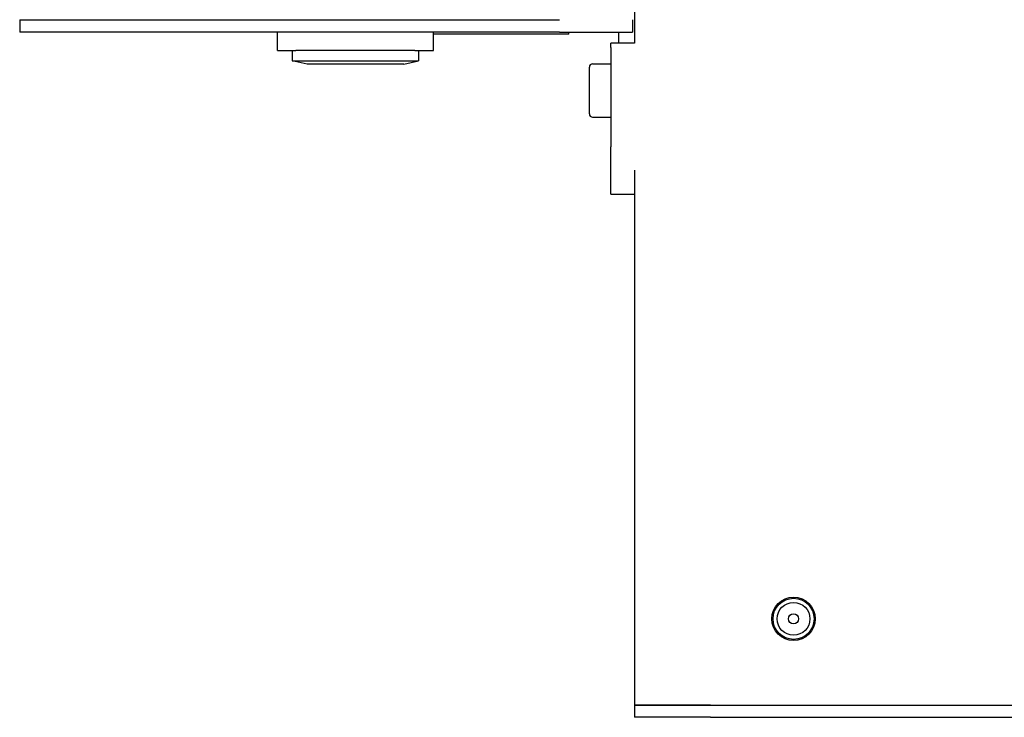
# Model space of a CAD drawing. Extents: x 1107 to 4046, y 937 to 3355.
# Tile 1 of 49: x 1107 to 1347, y 1689 to 1859. Entities that reach past the tile are written whole.
import ezdxf

# ---------------------------------------------------------------- set-up
doc = ezdxf.new("R2010")
doc.units = 0
doc.layers.add('KF_VIDA_L_+_C_RIGHT', color=7, linetype='CONTINUOUS')

# ---------------------------------------------------------------- blocks, each defined once
blk = doc.blocks.new('KF_VIDA_L_+_C_RIGHT')
at = {"layer": 'KF_VIDA_L_+_C_RIGHT'}
for p, q in [((-330, 910.75), (-330, 164.25)), ((-479.8, 170), (-460.8, 170)), ((-479.8, 170), (-479.8, 167)), ((-460.8, 170), (-348.3, 170)), ((-330.43, 167), (-330.43, 170)), ((-460.8, 167), (-479.8, 167)), ((-348.3, 167), (-460.8, 167)), ((-417, 162.5), (-417, 167)), ((-379, 162.5), (-379, 167)), ((-348, 166.5), (-379, 166.5)), ((-348.3, 167), (-330.6, 167)), ((-346, 166.5), (-348, 166.5)), ((-346, 166.5), (-346, 167)), ((-333.81, 165.25), (-333.81, 167)), ((-330.43, 167), (-330.6, 167)), ((-329.99, 164.25), (-335.81, 164.25)), ((-335.81, 163.25), (-335.81, 164.25)), ((-335.81, 163.25), (-335.81, 139)), ((-333.81, 164.25), (-333.81, 165.25)), ((-417, 162.5), (-412.5, 162.5)), ((-413.38, 162.5), (-413.38, 160)), ((-383.5, 162.5), (-412.5, 162.5)), ((-383.5, 162.5), (-379, 162.5)), ((-382.63, 162.5), (-382.63, 160)), ((-413.38, 160), (-382.63, 160)), ((-409.78, 159.2), (-413.38, 160)), ((-386.23, 159.2), (-409.78, 159.2)), ((-386.23, 159.2), (-382.63, 160)), ((-341, 147.05), (-341, 158.45)), ((-340.2, 159.25), (-335.81, 159.25)), ((-340.2, 146.25), (-335.81, 146.25)), ((-335.81, 127.5), (-335.81, 139)), ((-330, 133.32), (-330, 3)), ((-335.81, 127.5), (-330, 127.5)), ((-330, 3), (-311.5, 3)), ((-330, 3), (-330, 0)), ((-311.5, 3), (-330, 3)), ((-311.5, 3), (-53.5, 3)), ((-311.5, 3), (-139.5, 3)), ((-311.5, 0), (-330, 0)), ((-311.5, 0), (-53.5, 0))]:
    blk.add_line(p, q, dxfattribs=at)
for radius in [5.3, 5, 4, 1.23]:
    blk.add_circle((-291.25, 24), radius, dxfattribs=at)
for centre, start, end in [((-340.2, 158.45), 90, 180), ((-340.2, 147.05), 180, 270)]:
    blk.add_arc(centre, 0.8, start, end, dxfattribs=at)

msp = doc.modelspace()

# ---------------------------------------------------------------- block references
at = {"layer": 'KF_VIDA_L_+_C_RIGHT'}
msp.add_blockref('KF_VIDA_L_+_C_RIGHT', (1586.71, 1689.21), dxfattribs=at)

doc.saveas('drawing.dxf')
